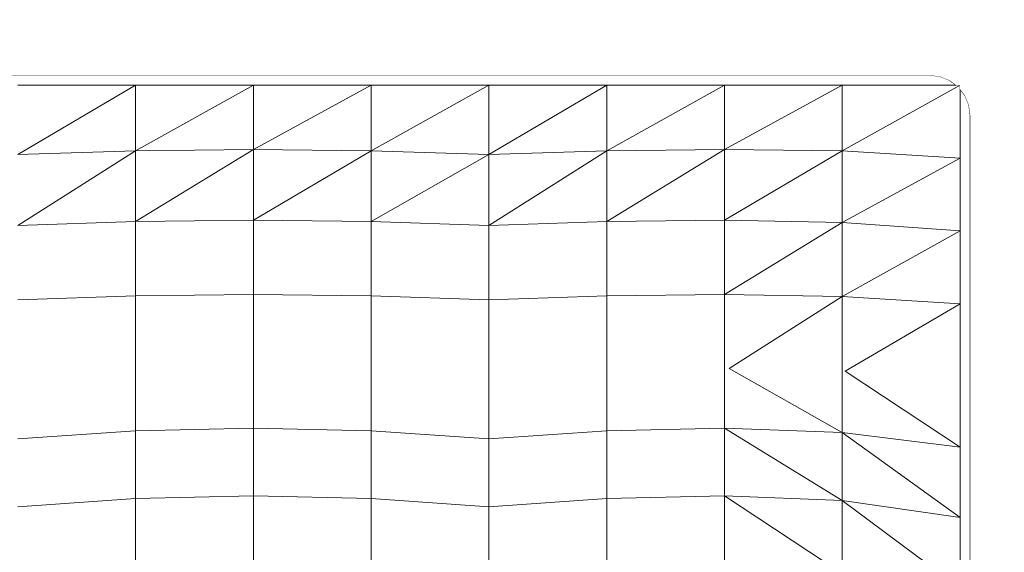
# Model space of a CAD drawing. Header units: millimetres. Extents: x -30280 to 100171, y -17460 to 4378.
# Tile 189 of 256: x 73991 to 74380, y -12882 to -12672. Entities that reach past the tile are written whole.
import ezdxf

# ---------------------------------------------------------------- set-up
doc = ezdxf.new("R2010")
doc.units = ezdxf.units.MM
doc.header["$MEASUREMENT"] = 0
doc.linetypes.add('Wipeout_Contour', pattern=[1000, 0, -1000])
doc.layers.add('Nuevo_09_EI_Mobiliari general', color=7, linetype='Continuous')
doc.layers.add('Nuevo_Ventanas Archicad', color=7, linetype='Continuous')
doc.layers.add('Nuevo_09_EI_Mobiliari general_Pluma_Nº__1', color=7, linetype='Continuous', lineweight=5)

# ---------------------------------------------------------------- blocks, each defined once
blk = doc.blocks.new('Elem Sección_274_3', base_point=(91863.52, -13459.98))
at = {"color": 254, "linetype": 'Wipeout_Contour', "lineweight": 0, "ltscale": 225729.580771}
blk.add_wipeout([(74176.62, -12697.89), (74130.12, -12723.8), (74176.62, -12725.23)], dxfattribs=at).dxf.layer = 'Nuevo_09_EI_Mobiliari general'
at = {"color": 254, "linetype": 'Wipeout_Contour', "lineweight": 0, "ltscale": 226279.806622}
blk.add_wipeout([(74362.62, -12697.89), (74316.12, -12723.8), (74362.62, -12726.65)], dxfattribs=at).dxf.layer = 'Nuevo_09_EI_Mobiliari general'
at = {"color": 254, "linetype": 'Wipeout_Contour', "lineweight": 0, "ltscale": 300466.360196}
blk.add_wipeout([(73990.62, -12812.92), (73990.62, -12837.51), (74037.12, -12834.29), (74037.12, -12810.43)], dxfattribs=at).dxf.layer = 'Nuevo_09_EI_Mobiliari general'
at = {"color": 254, "linetype": 'Wipeout_Contour', "lineweight": 0, "ltscale": 226319.852195}
blk.add_wipeout([(74316.12, -12861.76), (74316.12, -12890.56), (74362.62, -12896.36)], dxfattribs=at).dxf.layer = 'Nuevo_09_EI_Mobiliari general'
at = {"color": 254, "linetype": 'Wipeout_Contour', "lineweight": 0, "ltscale": 225679.956509}
blk.add_wipeout([(74176.62, -12697.89), (74130.12, -12697.89), (74130.12, -12723.8)], dxfattribs=at).dxf.layer = 'Nuevo_09_EI_Mobiliari general'
at = {"color": 254, "linetype": 'Wipeout_Contour', "lineweight": 0, "ltscale": 226229.958713}
blk.add_wipeout([(74362.62, -12697.89), (74316.12, -12697.89), (74316.12, -12723.8)], dxfattribs=at).dxf.layer = 'Nuevo_09_EI_Mobiliari general'
at = {"color": 254, "linetype": 'Wipeout_Contour', "lineweight": 0, "ltscale": 226294.281978}
blk.add_wipeout([(74362.62, -12726.65), (74316.12, -12752.07), (74362.62, -12755.4)], dxfattribs=at).dxf.layer = 'Nuevo_09_EI_Mobiliari general'
at = {"color": 254, "linetype": 'Wipeout_Contour', "lineweight": 0, "ltscale": 300648.327793}
blk.add_wipeout([(74037.12, -12810.43), (74037.12, -12834.29), (74083.62, -12833.19), (74083.62, -12809.58)], dxfattribs=at).dxf.layer = 'Nuevo_09_EI_Mobiliari general'
at = {"color": 254, "linetype": 'Wipeout_Contour', "lineweight": 0, "ltscale": 226360.817748}
blk.add_wipeout([(74316.12, -12861.76), (74362.62, -12896.36), (74362.62, -12868.55)], dxfattribs=at).dxf.layer = 'Nuevo_09_EI_Mobiliari general'
at = {"color": 254, "linetype": 'Wipeout_Contour', "lineweight": 0, "ltscale": 225743.671739}
blk.add_wipeout([(74176.62, -12725.23), (74130.12, -12751.7), (74176.62, -12753.29)], dxfattribs=at).dxf.layer = 'Nuevo_09_EI_Mobiliari general'
at = {"color": 254, "linetype": 'Wipeout_Contour', "lineweight": 0, "ltscale": 226243.965625}
blk.add_wipeout([(74362.62, -12726.65), (74316.12, -12723.8), (74316.12, -12752.07)], dxfattribs=at).dxf.layer = 'Nuevo_09_EI_Mobiliari general'
at = {"color": 254, "linetype": 'Wipeout_Contour', "lineweight": 0, "ltscale": 226308.958836}
blk.add_wipeout([(74362.62, -12755.4), (74316.12, -12781.32), (74362.62, -12784.16)], dxfattribs=at).dxf.layer = 'Nuevo_09_EI_Mobiliari general'
at = {"color": 254, "linetype": 'Wipeout_Contour', "lineweight": 0, "ltscale": 300831.602905}
blk.add_wipeout([(74083.62, -12809.58), (74083.62, -12833.19), (74130.12, -12834.29), (74130.12, -12810.43)], dxfattribs=at).dxf.layer = 'Nuevo_09_EI_Mobiliari general'
at = {"color": 254, "linetype": 'Wipeout_Contour', "lineweight": 0, "ltscale": 300483.776077}
blk.add_wipeout([(74037.12, -12834.29), (73990.62, -12837.51), (73990.62, -12864.23), (74037.12, -12861)], dxfattribs=at).dxf.layer = 'Nuevo_09_EI_Mobiliari general'
at = {"color": 254, "linetype": 'Wipeout_Contour', "lineweight": 0, "ltscale": 226180.815889}
blk.add_wipeout([(74316.12, -12890.56), (74269.62, -12859.91), (74269.62, -12888.82)], dxfattribs=at).dxf.layer = 'Nuevo_09_EI_Mobiliari general'
at = {"color": 254, "linetype": 'Wipeout_Contour', "lineweight": 0, "ltscale": 226141.756169}
blk.add_wipeout([(74316.12, -12697.89), (74269.62, -12723.32), (74316.12, -12723.8)], dxfattribs=at).dxf.layer = 'Nuevo_09_EI_Mobiliari general'
at = {"color": 254, "linetype": 'Wipeout_Contour', "lineweight": 0, "ltscale": 225693.685882}
blk.add_wipeout([(74176.62, -12725.23), (74130.12, -12723.8), (74130.12, -12751.7)], dxfattribs=at).dxf.layer = 'Nuevo_09_EI_Mobiliari general'
at = {"color": 254, "linetype": 'Wipeout_Contour', "lineweight": 0, "ltscale": 226258.550836}
blk.add_wipeout([(74362.62, -12755.4), (74316.12, -12752.07), (74316.12, -12781.32)], dxfattribs=at).dxf.layer = 'Nuevo_09_EI_Mobiliari general'
at = {"color": 254, "linetype": 'Wipeout_Contour', "lineweight": 0, "ltscale": 301016.183156}
blk.add_wipeout([(74130.12, -12834.29), (74176.62, -12837.51), (74176.62, -12812.92), (74130.12, -12810.43)], dxfattribs=at).dxf.layer = 'Nuevo_09_EI_Mobiliari general'
at = {"color": 254, "linetype": 'Wipeout_Contour', "lineweight": 0, "ltscale": 300665.559266}
blk.add_wipeout([(74083.62, -12833.19), (74037.12, -12834.29), (74037.12, -12861), (74083.62, -12859.91)], dxfattribs=at).dxf.layer = 'Nuevo_09_EI_Mobiliari general'
at = {"color": 254, "linetype": 'Wipeout_Contour', "lineweight": 0, "ltscale": 226220.875967}
blk.add_wipeout([(74316.12, -12890.56), (74316.12, -12861.76), (74269.62, -12859.91)], dxfattribs=at).dxf.layer = 'Nuevo_09_EI_Mobiliari general'
at = {"layer": 'Nuevo_09_EI_Mobiliari general_Pluma_Nº__1', "color": 7, "linetype": 'Continuous', "lineweight": 5}
blk.add_line((73990.62, -12837.51), (74037.12, -12834.29), dxfattribs=at)
at = {"color": 254, "linetype": 'Wipeout_Contour', "lineweight": 0, "ltscale": 225591.771432}
blk.add_wipeout([(74130.12, -12697.89), (74083.62, -12723.32), (74130.12, -12723.8)], dxfattribs=at).dxf.layer = 'Nuevo_09_EI_Mobiliari general'
at = {"color": 254, "linetype": 'Wipeout_Contour', "lineweight": 0, "ltscale": 226092.372689}
blk.add_wipeout([(74316.12, -12697.89), (74269.62, -12697.89), (74269.62, -12723.32)], dxfattribs=at).dxf.layer = 'Nuevo_09_EI_Mobiliari general'
at = {"color": 254, "linetype": 'Wipeout_Contour', "lineweight": 0, "ltscale": 300977.663137}
blk.add_wipeout([(74176.62, -12753.29), (74130.12, -12751.7), (74130.12, -12781), (74176.62, -12782.58)], dxfattribs=at).dxf.layer = 'Nuevo_09_EI_Mobiliari general'
at = {"color": 254, "linetype": 'Wipeout_Contour', "lineweight": 0, "ltscale": 300848.823855}
blk.add_wipeout([(74130.12, -12834.29), (74083.62, -12833.19), (74083.62, -12859.91), (74130.12, -12861)], dxfattribs=at).dxf.layer = 'Nuevo_09_EI_Mobiliari general'
at = {"color": 254, "linetype": 'Wipeout_Contour', "lineweight": 0, "ltscale": 226305.610689}
blk.add_wipeout([(74316.12, -12834.93), (74316.12, -12861.76), (74362.62, -12868.55)], dxfattribs=at).dxf.layer = 'Nuevo_09_EI_Mobiliari general'
at = {"color": 254, "linetype": 'Wipeout_Contour', "lineweight": 0, "ltscale": 300502.827899}
blk.add_wipeout([(73990.62, -12893.14), (74037.12, -12889.92), (74037.12, -12861), (73990.62, -12864.23)], dxfattribs=at).dxf.layer = 'Nuevo_09_EI_Mobiliari general'
at = {"color": 254, "linetype": 'Wipeout_Contour', "lineweight": 0, "ltscale": 301417.629444}
blk.add_wipeout([(74269.62, -12888.82), (74269.62, -12859.91), (74223.12, -12861), (74223.12, -12889.92)], dxfattribs=at).dxf.layer = 'Nuevo_09_EI_Mobiliari general'
at = {"layer": 'Nuevo_09_EI_Mobiliari general_Pluma_Nº__1', "color": 7, "linetype": 'Continuous', "lineweight": 5}
blk.add_line((74037.12, -12834.29), (74083.62, -12833.19), dxfattribs=at)
at = {"color": 254, "linetype": 'Wipeout_Contour', "lineweight": 0, "ltscale": 225542.380099}
blk.add_wipeout([(74130.12, -12697.89), (74083.62, -12697.89), (74083.62, -12723.32)], dxfattribs=at).dxf.layer = 'Nuevo_09_EI_Mobiliari general'
at = {"color": 254, "linetype": 'Wipeout_Contour', "lineweight": 0, "ltscale": 226155.60585}
blk.add_wipeout([(74316.12, -12723.8), (74269.62, -12751.17), (74316.12, -12752.07)], dxfattribs=at).dxf.layer = 'Nuevo_09_EI_Mobiliari general'
at = {"color": 254, "linetype": 'Wipeout_Contour', "lineweight": 0, "ltscale": 301033.567151}
blk.add_wipeout([(74130.12, -12861), (74176.62, -12864.23), (74176.62, -12837.51), (74130.12, -12834.29)], dxfattribs=at).dxf.layer = 'Nuevo_09_EI_Mobiliari general'
at = {"color": 254, "linetype": 'Wipeout_Contour', "lineweight": 0, "ltscale": 226346.757459}
blk.add_wipeout([(74362.62, -12868.55), (74362.62, -12840.73), (74316.12, -12834.93)], dxfattribs=at).dxf.layer = 'Nuevo_09_EI_Mobiliari general'
at = {"color": 254, "linetype": 'Wipeout_Contour', "lineweight": 0, "ltscale": 300684.596371}
blk.add_wipeout([(74037.12, -12861), (74037.12, -12889.92), (74083.62, -12888.82), (74083.62, -12859.91)], dxfattribs=at).dxf.layer = 'Nuevo_09_EI_Mobiliari general'
at = {"layer": 'Nuevo_09_EI_Mobiliari general_Pluma_Nº__1', "color": 7, "linetype": 'Continuous', "lineweight": 5}
for p, q in [((74037.12, -12834.29), (74037.12, -12861)), ((74083.62, -12833.19), (74130.12, -12834.29)), ((73990.62, -12864.23), (74037.12, -12861)), ((74037.12, -12861), (74037.12, -12889.92))]:
    blk.add_line(p, q, dxfattribs=at)
at = {"color": 254, "linetype": 'Wipeout_Contour', "lineweight": 0, "ltscale": 225605.59433}
blk.add_wipeout([(74130.12, -12723.8), (74083.62, -12751.17), (74130.12, -12751.7)], dxfattribs=at).dxf.layer = 'Nuevo_09_EI_Mobiliari general'
at = {"color": 254, "linetype": 'Wipeout_Contour', "lineweight": 0, "ltscale": 226105.74017}
blk.add_wipeout([(74316.12, -12723.8), (74269.62, -12723.32), (74269.62, -12751.17)], dxfattribs=at).dxf.layer = 'Nuevo_09_EI_Mobiliari general'
at = {"color": 254, "linetype": 'Wipeout_Contour', "lineweight": 0, "ltscale": 226166.405039}
blk.add_wipeout([(74269.62, -12833.19), (74269.62, -12859.91), (74316.12, -12861.76)], dxfattribs=at).dxf.layer = 'Nuevo_09_EI_Mobiliari general'
at = {"color": 254, "linetype": 'Wipeout_Contour', "lineweight": 0, "ltscale": 300867.849363}
blk.add_wipeout([(74083.62, -12859.91), (74083.62, -12888.82), (74130.12, -12889.92), (74130.12, -12861)], dxfattribs=at).dxf.layer = 'Nuevo_09_EI_Mobiliari general'
at = {"layer": 'Nuevo_09_EI_Mobiliari general_Pluma_Nº__1', "color": 7, "linetype": 'Continuous', "lineweight": 5}
for p, q in [((74083.62, -12833.19), (74083.62, -12859.91)), ((74037.12, -12861), (74083.62, -12859.91)), ((74083.62, -12859.91), (74083.62, -12888.82))]:
    blk.add_line(p, q, dxfattribs=at)
at = {"color": 254, "linetype": 'Wipeout_Contour', "lineweight": 0, "ltscale": 226004.256349}
blk.add_wipeout([(74269.62, -12697.89), (74223.12, -12723.8), (74269.62, -12723.32)], dxfattribs=at).dxf.layer = 'Nuevo_09_EI_Mobiliari general'
at = {"color": 254, "linetype": 'Wipeout_Contour', "lineweight": 0, "ltscale": 225555.780176}
blk.add_wipeout([(74130.12, -12723.8), (74083.62, -12723.32), (74083.62, -12751.17)], dxfattribs=at).dxf.layer = 'Nuevo_09_EI_Mobiliari general'
at = {"color": 254, "linetype": 'Wipeout_Contour', "lineweight": 0, "ltscale": 226206.834791}
blk.add_wipeout([(74316.12, -12834.93), (74269.62, -12833.19), (74316.12, -12861.76)], dxfattribs=at).dxf.layer = 'Nuevo_09_EI_Mobiliari general'
at = {"color": 254, "linetype": 'Wipeout_Contour', "lineweight": 0, "ltscale": 301052.584178}
blk.add_wipeout([(74130.12, -12889.92), (74176.62, -12893.14), (74176.62, -12864.23), (74130.12, -12861)], dxfattribs=at).dxf.layer = 'Nuevo_09_EI_Mobiliari general'
at = {"layer": 'Nuevo_09_EI_Mobiliari general_Pluma_Nº__1', "color": 7, "linetype": 'Continuous', "lineweight": 5}
for p, q in [((74130.12, -12834.29), (74130.12, -12861)), ((74083.62, -12859.91), (74130.12, -12861)), ((74130.12, -12861), (74130.12, -12889.92)), ((74316.12, -12890.56), (74316.12, -12861.76))]:
    blk.add_line(p, q, dxfattribs=at)
at = {"color": 254, "linetype": 'Wipeout_Contour', "lineweight": 0, "ltscale": 225454.281451}
blk.add_wipeout([(74083.62, -12697.89), (74037.12, -12723.8), (74083.62, -12723.32)], dxfattribs=at).dxf.layer = 'Nuevo_09_EI_Mobiliari general'
at = {"color": 254, "linetype": 'Wipeout_Contour', "lineweight": 0, "ltscale": 225954.952709}
blk.add_wipeout([(74269.62, -12697.89), (74223.12, -12697.89), (74223.12, -12723.8)], dxfattribs=at).dxf.layer = 'Nuevo_09_EI_Mobiliari general'
at = {"color": 254, "linetype": 'Wipeout_Contour', "lineweight": 0, "ltscale": 301705.944766}
blk.add_wipeout([(74317.3, -12810.8), (74316.12, -12810.68), (74316.12, -12834.93), (74362.62, -12840.73)], dxfattribs=at).dxf.layer = 'Nuevo_09_EI_Mobiliari general'
at = {"color": 254, "linetype": 'Wipeout_Contour', "lineweight": 0, "ltscale": 301235.843902}
blk.add_wipeout([(74176.62, -12893.14), (74223.12, -12889.92), (74223.12, -12861), (74176.62, -12864.23)], dxfattribs=at).dxf.layer = 'Nuevo_09_EI_Mobiliari general'
at = {"color": 254, "linetype": 'Wipeout_Contour', "lineweight": 0, "ltscale": 225404.97015}
blk.add_wipeout([(74083.62, -12697.89), (74037.12, -12697.89), (74037.12, -12723.8)], dxfattribs=at).dxf.layer = 'Nuevo_09_EI_Mobiliari general'
at = {"color": 254, "linetype": 'Wipeout_Contour', "lineweight": 0, "ltscale": 226334.337806}
blk.add_wipeout([(74362.62, -12812.92), (74317.3, -12810.8), (74362.62, -12840.73)], dxfattribs=at).dxf.layer = 'Nuevo_09_EI_Mobiliari general'
at = {"color": 254, "linetype": 'Wipeout_Contour', "lineweight": 0, "ltscale": 301398.638639}
blk.add_wipeout([(74269.62, -12833.19), (74223.12, -12834.29), (74223.12, -12861), (74269.62, -12859.91)], dxfattribs=at).dxf.layer = 'Nuevo_09_EI_Mobiliari general'
at = {"layer": 'Nuevo_09_EI_Mobiliari general_Pluma_Nº__1', "color": 7, "linetype": 'Continuous', "lineweight": 5}
for p in [(74316.12, -12861.76), (74269.62, -12888.82), (74316.12, -12890.56)]:
    blk.add_line(p, (74269.62, -12859.91), dxfattribs=at)
at = {"color": 254, "linetype": 'Wipeout_Contour', "lineweight": 0, "ltscale": 301521.632984}
blk.add_wipeout([(74316.12, -12834.93), (74271.45, -12809.63), (74269.62, -12809.58), (74269.62, -12833.19)], dxfattribs=at).dxf.layer = 'Nuevo_09_EI_Mobiliari general'
at = {"color": 254, "linetype": 'Wipeout_Contour', "lineweight": 0, "ltscale": 301216.838443}
blk.add_wipeout([(74223.12, -12834.29), (74176.62, -12837.51), (74176.62, -12864.23), (74223.12, -12861)], dxfattribs=at).dxf.layer = 'Nuevo_09_EI_Mobiliari general'
at = {"layer": 'Nuevo_09_EI_Mobiliari general_Pluma_Nº__1', "color": 7, "linetype": 'Continuous', "lineweight": 5}
for p, q in [((74130.12, -12861), (74176.62, -12864.23)), ((74223.12, -12861), (74176.62, -12864.23)), ((74269.62, -12859.91), (74223.12, -12861)), ((74223.12, -12889.92), (74223.12, -12861)), ((74176.62, -12864.23), (74176.62, -12893.14))]:
    blk.add_line(p, q, dxfattribs=at)
at = {"color": 254, "linetype": 'Wipeout_Contour', "lineweight": 0, "ltscale": 226195.93943}
blk.add_wipeout([(74316.12, -12834.93), (74316.12, -12810.68), (74271.45, -12809.63)], dxfattribs=at).dxf.layer = 'Nuevo_09_EI_Mobiliari general'
at = {"layer": 'Nuevo_09_EI_Mobiliari general_Pluma_Nº__1', "color": 7, "linetype": 'Continuous', "lineweight": 5}
blk.add_line((74316.12, -12861.76), (74316.12, -12834.93), dxfattribs=at)
at = {"color": 254, "linetype": 'Wipeout_Contour', "lineweight": 0, "ltscale": 226324.877486}
blk.add_wipeout([(74317.3, -12810.8), (74362.62, -12812.92), (74362.62, -12784.16)], dxfattribs=at).dxf.layer = 'Nuevo_09_EI_Mobiliari general'
at = {"color": 254, "linetype": 'Wipeout_Contour', "lineweight": 0, "ltscale": 301381.44908}
blk.add_wipeout([(74269.62, -12833.19), (74269.62, -12809.58), (74223.12, -12810.43), (74223.12, -12834.29)], dxfattribs=at).dxf.layer = 'Nuevo_09_EI_Mobiliari general'
at = {"layer": 'Nuevo_09_EI_Mobiliari general_Pluma_Nº__1', "color": 7, "linetype": 'Continuous', "lineweight": 5}
for p in [(74316.12, -12834.93), (74269.62, -12859.91), (74316.12, -12861.76)]:
    blk.add_line(p, (74269.62, -12833.19), dxfattribs=at)
at = {"color": 254, "linetype": 'Wipeout_Contour', "lineweight": 0, "ltscale": 301687.281021}
blk.add_wipeout([(74362.62, -12784.16), (74316.12, -12781.32), (74316.12, -12810.68), (74317.3, -12810.8)], dxfattribs=at).dxf.layer = 'Nuevo_09_EI_Mobiliari general'
at = {"color": 254, "linetype": 'Wipeout_Contour', "lineweight": 0, "ltscale": 301199.464949}
blk.add_wipeout([(74176.62, -12812.92), (74176.62, -12837.51), (74223.12, -12834.29), (74223.12, -12810.43)], dxfattribs=at).dxf.layer = 'Nuevo_09_EI_Mobiliari general'
at = {"layer": 'Nuevo_09_EI_Mobiliari general_Pluma_Nº__1', "color": 7, "linetype": 'Continuous', "lineweight": 5}
for p, q in [((74130.12, -12834.29), (74176.62, -12837.51)), ((74223.12, -12834.29), (74176.62, -12837.51)), ((74269.62, -12833.19), (74223.12, -12834.29)), ((74223.12, -12861), (74223.12, -12834.29)), ((74176.62, -12837.51), (74176.62, -12864.23))]:
    blk.add_line(p, q, dxfattribs=at)
at = {"color": 254, "linetype": 'Wipeout_Contour', "lineweight": 0, "ltscale": 226170.295976}
blk.add_wipeout([(74316.12, -12752.07), (74269.62, -12780.46), (74316.12, -12781.32)], dxfattribs=at).dxf.layer = 'Nuevo_09_EI_Mobiliari general'
at = {"color": 254, "linetype": 'Wipeout_Contour', "lineweight": 0, "ltscale": 377275.99908}
blk.add_wipeout([(74362.62, -12755.4), (74362.62, -12784.16), (74362.62, -12812.92), (74366.62, -12812.92), (74366.62, -12755.4)], dxfattribs=at).dxf.layer = 'Nuevo_09_EI_Mobiliari general'
at = {"color": 254, "linetype": 'Wipeout_Contour', "lineweight": 0, "ltscale": 300997.763196}
blk.add_wipeout([(74176.62, -12782.58), (74130.12, -12781), (74130.12, -12810.43), (74176.62, -12812.92)], dxfattribs=at).dxf.layer = 'Nuevo_09_EI_Mobiliari general'
at = {"color": 254, "linetype": 'Wipeout_Contour', "lineweight": 0, "ltscale": 300793.642429}
blk.add_wipeout([(74130.12, -12751.7), (74083.62, -12751.17), (74083.62, -12780.46), (74130.12, -12781)], dxfattribs=at).dxf.layer = 'Nuevo_09_EI_Mobiliari general'
at = {"color": 254, "linetype": 'Wipeout_Contour', "lineweight": 0, "ltscale": 226120.188197}
blk.add_wipeout([(74316.12, -12752.07), (74269.62, -12751.17), (74269.62, -12780.46)], dxfattribs=at).dxf.layer = 'Nuevo_09_EI_Mobiliari general'
at = {"color": 254, "linetype": 'Wipeout_Contour', "lineweight": 0, "ltscale": 377352.564747}
blk.add_wipeout([(74366.62, -12812.92), (74362.62, -12812.92), (74362.62, -12896.36), (74362.62, -12924.18), (74366.62, -12924.18)], dxfattribs=at).dxf.layer = 'Nuevo_09_EI_Mobiliari general'
at = {"layer": 'Nuevo_09_EI_Mobiliari general_Pluma_Nº__1', "color": 7, "linetype": 'Continuous', "lineweight": 5}
for p, q in [((74130.12, -12723.8), (74130.12, -12751.7)), ((74316.12, -12723.8), (74316.12, -12752.07)), ((74362.62, -12784.16), (74362.62, -12812.92)), ((74362.62, -12840.73), (74362.62, -12812.92)), ((74366.62, -12812.92), (74366.62, -12924.18)), ((74362.62, -12840.73), (74316.12, -12834.93)), ((74362.62, -12868.55), (74316.12, -12834.93)), ((74362.62, -12868.55), (74362.62, -12840.73)), ((74362.62, -12868.55), (74316.12, -12861.76)), ((74362.62, -12896.36), (74316.12, -12861.76)), ((74362.62, -12896.36), (74362.62, -12868.55))]:
    blk.add_line(p, q, dxfattribs=at)
at = {"color": 254, "linetype": 'Wipeout_Contour', "lineweight": 0, "ltscale": 225468.030836}
blk.add_wipeout([(74083.62, -12723.32), (74037.12, -12751.7), (74083.62, -12751.17)], dxfattribs=at).dxf.layer = 'Nuevo_09_EI_Mobiliari general'
at = {"color": 254, "linetype": 'Wipeout_Contour', "lineweight": 0, "ltscale": 226017.972277}
blk.add_wipeout([(74269.62, -12723.32), (74223.12, -12751.7), (74269.62, -12751.17)], dxfattribs=at).dxf.layer = 'Nuevo_09_EI_Mobiliari general'
at = {"color": 254, "linetype": 'Wipeout_Contour', "lineweight": 0, "ltscale": 300813.54908}
blk.add_wipeout([(74130.12, -12781), (74083.62, -12780.46), (74083.62, -12809.58), (74130.12, -12810.43)], dxfattribs=at).dxf.layer = 'Nuevo_09_EI_Mobiliari general'
at = {"color": 254, "linetype": 'Wipeout_Contour', "lineweight": 0, "ltscale": 226186.990022}
blk.add_wipeout([(74316.12, -12781.32), (74271.45, -12809.63), (74316.12, -12810.68)], dxfattribs=at).dxf.layer = 'Nuevo_09_EI_Mobiliari general'
at = {"layer": 'Nuevo_09_EI_Mobiliari general_Pluma_Nº__1', "color": 7, "linetype": 'Continuous', "lineweight": 5}
for p, q in [((74130.12, -12751.7), (74130.12, -12781)), ((74130.12, -12781), (74130.12, -12810.43)), ((74130.12, -12810.43), (74130.12, -12834.29))]:
    blk.add_line(p, q, dxfattribs=at)
at = {"color": 254, "linetype": 'Wipeout_Contour', "lineweight": 0, "ltscale": 225418.387703}
blk.add_wipeout([(74083.62, -12723.32), (74037.12, -12723.8), (74037.12, -12751.7)], dxfattribs=at).dxf.layer = 'Nuevo_09_EI_Mobiliari general'
at = {"color": 254, "linetype": 'Wipeout_Contour', "lineweight": 0, "ltscale": 225968.337604}
blk.add_wipeout([(74269.62, -12723.32), (74223.12, -12723.8), (74223.12, -12751.7)], dxfattribs=at).dxf.layer = 'Nuevo_09_EI_Mobiliari general'
at = {"color": 254, "linetype": 'Wipeout_Contour', "lineweight": 0, "ltscale": 301503.583003}
blk.add_wipeout([(74316.12, -12781.32), (74269.62, -12780.46), (74269.62, -12809.58), (74271.45, -12809.63)], dxfattribs=at).dxf.layer = 'Nuevo_09_EI_Mobiliari general'
at = {"layer": 'Nuevo_09_EI_Mobiliari general_Pluma_Nº__1', "color": 7, "linetype": 'Continuous', "lineweight": 5}
for p, q in [((74130.12, -12723.8), (74083.62, -12723.32)), ((74316.12, -12723.8), (74269.62, -12723.32)), ((74316.12, -12752.07), (74316.12, -12781.32)), ((74316.12, -12781.32), (74316.12, -12810.68)), ((74362.62, -12784.16), (74316.12, -12781.32)), ((74362.62, -12784.16), (74317.3, -12810.8)), ((74316.12, -12834.93), (74316.12, -12810.68)), ((74362.62, -12840.73), (74317.3, -12810.8))]:
    blk.add_line(p, q, dxfattribs=at)
at = {"color": 254, "linetype": 'Wipeout_Contour', "lineweight": 0, "ltscale": 225317.111409}
blk.add_wipeout([(74037.12, -12697.89), (73990.62, -12725.23), (74037.12, -12723.8)], dxfattribs=at).dxf.layer = 'Nuevo_09_EI_Mobiliari general'
at = {"color": 254, "linetype": 'Wipeout_Contour', "lineweight": 0, "ltscale": 225867.075677}
blk.add_wipeout([(74223.12, -12697.89), (74176.62, -12725.23), (74223.12, -12723.8)], dxfattribs=at).dxf.layer = 'Nuevo_09_EI_Mobiliari general'
at = {"color": 254, "linetype": 'Wipeout_Contour', "lineweight": 0, "ltscale": 300610.344083}
blk.add_wipeout([(74083.62, -12751.17), (74037.12, -12751.7), (74037.12, -12781), (74083.62, -12780.46)], dxfattribs=at).dxf.layer = 'Nuevo_09_EI_Mobiliari general'
at = {"color": 254, "linetype": 'Wipeout_Contour', "lineweight": 0, "ltscale": 301343.557778}
blk.add_wipeout([(74269.62, -12751.17), (74223.12, -12751.7), (74223.12, -12781), (74269.62, -12780.46)], dxfattribs=at).dxf.layer = 'Nuevo_09_EI_Mobiliari general'
at = {"layer": 'Nuevo_09_EI_Mobiliari general_Pluma_Nº__1', "color": 7, "linetype": 'Continuous', "lineweight": 5}
for p, q in [((74083.62, -12723.32), (74083.62, -12751.17)), ((74130.12, -12723.8), (74083.62, -12751.17)), ((74269.62, -12723.32), (74269.62, -12751.17)), ((74316.12, -12723.8), (74269.62, -12751.17)), ((74130.12, -12751.7), (74083.62, -12751.17)), ((74316.12, -12752.07), (74269.62, -12751.17))]:
    blk.add_line(p, q, dxfattribs=at)
at = {"color": 254, "linetype": 'Wipeout_Contour', "lineweight": 0, "ltscale": 225267.721775}
blk.add_wipeout([(74037.12, -12697.89), (73990.62, -12697.89), (73990.62, -12725.23)], dxfattribs=at).dxf.layer = 'Nuevo_09_EI_Mobiliari general'
at = {"color": 254, "linetype": 'Wipeout_Contour', "lineweight": 0, "ltscale": 225817.693897}
blk.add_wipeout([(74223.12, -12697.89), (74176.62, -12697.89), (74176.62, -12725.23)], dxfattribs=at).dxf.layer = 'Nuevo_09_EI_Mobiliari general'
at = {"color": 254, "linetype": 'Wipeout_Contour', "lineweight": 0, "ltscale": 300630.262903}
blk.add_wipeout([(74083.62, -12780.46), (74037.12, -12781), (74037.12, -12810.43), (74083.62, -12809.58)], dxfattribs=at).dxf.layer = 'Nuevo_09_EI_Mobiliari general'
at = {"color": 254, "linetype": 'Wipeout_Contour', "lineweight": 0, "ltscale": 301363.428136}
blk.add_wipeout([(74269.62, -12780.46), (74223.12, -12781), (74223.12, -12810.43), (74269.62, -12809.58)], dxfattribs=at).dxf.layer = 'Nuevo_09_EI_Mobiliari general'
at = {"layer": 'Nuevo_09_EI_Mobiliari general_Pluma_Nº__1', "color": 7, "linetype": 'Continuous', "lineweight": 5}
for p, q in [((74083.62, -12751.17), (74083.62, -12780.46)), ((74269.62, -12751.17), (74269.62, -12780.46)), ((74316.12, -12752.07), (74269.62, -12780.46)), ((74083.62, -12780.46), (74083.62, -12809.58)), ((74130.12, -12781), (74083.62, -12780.46)), ((74269.62, -12780.46), (74269.62, -12809.58)), ((74316.12, -12781.32), (74269.62, -12780.46)), ((74316.12, -12781.32), (74271.45, -12809.63)), ((74083.62, -12809.58), (74083.62, -12833.19)), ((74269.62, -12833.19), (74269.62, -12809.58)), ((74316.12, -12834.93), (74271.45, -12809.63))]:
    blk.add_line(p, q, dxfattribs=at)
at = {"color": 254, "linetype": 'Wipeout_Contour', "lineweight": 0, "ltscale": 600575.258324}
blk.add_wipeout([(73620.2, -12697.89), (74361.04, -12697.89), (74358.62, -12696.05), (74354.76, -12694.47), (74350.62, -12693.93), (73630.62, -12693.93), (73626.48, -12694.47), (73622.62, -12696.05)], dxfattribs=at).dxf.layer = 'Nuevo_09_EI_Mobiliari general'
at = {"color": 254, "linetype": 'Wipeout_Contour', "lineweight": 0, "ltscale": 225330.987677}
blk.add_wipeout([(74037.12, -12723.8), (73990.62, -12753.29), (74037.12, -12751.7)], dxfattribs=at).dxf.layer = 'Nuevo_09_EI_Mobiliari general'
at = {"color": 254, "linetype": 'Wipeout_Contour', "lineweight": 0, "ltscale": 225880.91816}
blk.add_wipeout([(74223.12, -12723.8), (74176.62, -12753.29), (74223.12, -12751.7)], dxfattribs=at).dxf.layer = 'Nuevo_09_EI_Mobiliari general'
at = {"layer": 'Nuevo_09_EI_Mobiliari general_Pluma_Nº__1', "color": 7, "linetype": 'Continuous', "lineweight": 5}
for p, q in [((74350.62, -12693.93), (73630.62, -12693.93)), ((74354.76, -12694.47), (74350.62, -12693.93)), ((74358.62, -12696.05), (74354.76, -12694.47)), ((74037.12, -12697.89), (73990.62, -12697.89)), ((74083.62, -12697.89), (74037.12, -12697.89)), ((74083.62, -12697.89), (74083.62, -12723.32)), ((74130.12, -12697.89), (74083.62, -12697.89)), ((74130.12, -12697.89), (74083.62, -12723.32)), ((74130.12, -12697.89), (74130.12, -12723.8)), ((74176.62, -12697.89), (74130.12, -12697.89)), ((74223.12, -12697.89), (74176.62, -12697.89)), ((74269.62, -12697.89), (74223.12, -12697.89)), ((74269.62, -12697.89), (74269.62, -12723.32)), ((74316.12, -12697.89), (74269.62, -12697.89)), ((74316.12, -12697.89), (74269.62, -12723.32)), ((74316.12, -12697.89), (74316.12, -12723.8))]:
    blk.add_line(p, q, dxfattribs=at)
at = {"color": 254, "linetype": 'Wipeout_Contour', "lineweight": 0, "ltscale": 452670.036386}
blk.add_wipeout([(74362.62, -12699.46), (74362.62, -12755.4), (74366.62, -12755.4), (74366.62, -12709.76), (74366.07, -12705.67), (74364.47, -12701.85)], dxfattribs=at).dxf.layer = 'Nuevo_09_EI_Mobiliari general'
at = {"color": 254, "linetype": 'Wipeout_Contour', "lineweight": 0, "ltscale": 225281.503325}
blk.add_wipeout([(74037.12, -12723.8), (73990.62, -12725.23), (73990.62, -12753.29)], dxfattribs=at).dxf.layer = 'Nuevo_09_EI_Mobiliari general'
at = {"color": 254, "linetype": 'Wipeout_Contour', "lineweight": 0, "ltscale": 225831.441884}
blk.add_wipeout([(74223.12, -12723.8), (74176.62, -12725.23), (74176.62, -12753.29)], dxfattribs=at).dxf.layer = 'Nuevo_09_EI_Mobiliari general'
at = {"layer": 'Nuevo_09_EI_Mobiliari general_Pluma_Nº__1', "color": 7, "linetype": 'Continuous', "lineweight": 5}
for p, q in [((74037.12, -12697.89), (73990.62, -12725.23)), ((74037.12, -12697.89), (74037.12, -12723.8)), ((74083.62, -12697.89), (74037.12, -12723.8)), ((74176.62, -12697.89), (74130.12, -12723.8)), ((74176.62, -12697.89), (74176.62, -12725.23)), ((74223.12, -12697.89), (74176.62, -12725.23)), ((74223.12, -12697.89), (74223.12, -12723.8)), ((74269.62, -12697.89), (74223.12, -12723.8)), ((74361.04, -12697.89), (74316.12, -12697.89)), ((74362.62, -12697.89), (74316.12, -12723.8)), ((74361.04, -12697.89), (74358.62, -12696.05)), ((74362.62, -12697.89), (74361.04, -12697.89)), ((74362.62, -12697.89), (74362.62, -12699.46)), ((74362.62, -12699.46), (74362.62, -12726.65)), ((74364.47, -12701.85), (74362.62, -12699.46)), ((74366.07, -12705.67), (74364.47, -12701.85)), ((74366.62, -12709.76), (74366.07, -12705.67)), ((74366.62, -12755.4), (74366.62, -12709.76)), ((74037.12, -12723.8), (73990.62, -12725.23)), ((74083.62, -12723.32), (74037.12, -12723.8)), ((74176.62, -12725.23), (74130.12, -12723.8)), ((74223.12, -12723.8), (74176.62, -12725.23)), ((74269.62, -12723.32), (74223.12, -12723.8)), ((74362.62, -12726.65), (74316.12, -12723.8)), ((74362.62, -12726.65), (74316.12, -12752.07)), ((74362.62, -12726.65), (74362.62, -12755.4)), ((74362.62, -12755.4), (74316.12, -12752.07)), ((74362.62, -12755.4), (74316.12, -12781.32)), ((74362.62, -12755.4), (74362.62, -12784.16)), ((74366.62, -12755.4), (74366.62, -12812.92))]:
    blk.add_line(p, q, dxfattribs=at)
at = {"color": 254, "linetype": 'Wipeout_Contour', "lineweight": 0, "ltscale": 300427.769414}
blk.add_wipeout([(74037.12, -12751.7), (73990.62, -12753.29), (73990.62, -12782.58), (74037.12, -12781)], dxfattribs=at).dxf.layer = 'Nuevo_09_EI_Mobiliari general'
at = {"color": 254, "linetype": 'Wipeout_Contour', "lineweight": 0, "ltscale": 301160.968107}
blk.add_wipeout([(74223.12, -12751.7), (74176.62, -12753.29), (74176.62, -12782.58), (74223.12, -12781)], dxfattribs=at).dxf.layer = 'Nuevo_09_EI_Mobiliari general'
at = {"layer": 'Nuevo_09_EI_Mobiliari general_Pluma_Nº__1', "color": 7, "linetype": 'Continuous', "lineweight": 5}
for p, q in [((74037.12, -12723.8), (73990.62, -12753.29)), ((74083.62, -12723.32), (74037.12, -12751.7)), ((74037.12, -12723.8), (74037.12, -12751.7)), ((74176.62, -12725.23), (74130.12, -12751.7)), ((74223.12, -12723.8), (74176.62, -12753.29)), ((74176.62, -12725.23), (74176.62, -12753.29)), ((74269.62, -12723.32), (74223.12, -12751.7)), ((74223.12, -12723.8), (74223.12, -12751.7)), ((74037.12, -12751.7), (73990.62, -12753.29)), ((74083.62, -12751.17), (74037.12, -12751.7)), ((74176.62, -12753.29), (74130.12, -12751.7)), ((74223.12, -12751.7), (74176.62, -12753.29)), ((74269.62, -12751.17), (74223.12, -12751.7))]:
    blk.add_line(p, q, dxfattribs=at)
at = {"color": 254, "linetype": 'Wipeout_Contour', "lineweight": 0, "ltscale": 300447.906355}
blk.add_wipeout([(74037.12, -12781), (73990.62, -12782.58), (73990.62, -12812.92), (74037.12, -12810.43)], dxfattribs=at).dxf.layer = 'Nuevo_09_EI_Mobiliari general'
at = {"color": 254, "linetype": 'Wipeout_Contour', "lineweight": 0, "ltscale": 301181.056027}
blk.add_wipeout([(74223.12, -12781), (74176.62, -12782.58), (74176.62, -12812.92), (74223.12, -12810.43)], dxfattribs=at).dxf.layer = 'Nuevo_09_EI_Mobiliari general'
at = {"layer": 'Nuevo_09_EI_Mobiliari general_Pluma_Nº__1', "color": 7, "linetype": 'Continuous', "lineweight": 5}
for p, q in [((74037.12, -12751.7), (74037.12, -12781)), ((74176.62, -12753.29), (74176.62, -12782.58)), ((74223.12, -12751.7), (74223.12, -12781)), ((74083.62, -12780.46), (74037.12, -12781)), ((74269.62, -12780.46), (74223.12, -12781)), ((74037.12, -12781), (73990.62, -12782.58)), ((74037.12, -12781), (74037.12, -12810.43)), ((74176.62, -12782.58), (74130.12, -12781)), ((74223.12, -12781), (74176.62, -12782.58)), ((74176.62, -12782.58), (74176.62, -12812.92)), ((74223.12, -12781), (74223.12, -12810.43)), ((74037.12, -12810.43), (74037.12, -12834.29)), ((74223.12, -12834.29), (74223.12, -12810.43)), ((74176.62, -12812.92), (74176.62, -12837.51))]:
    blk.add_line(p, q, dxfattribs=at)
blk = doc.blocks.new('Elem Sección_355_3', base_point=(91863.52, -13459.98))
at = {"color": 254, "linetype": 'Wipeout_Contour', "lineweight": 0, "ltscale": 3598521.297803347}
blk.add_wipeout([(73332.84, -12693.93), (73438.36, -12693.93), (73442.5, -12694.47), (73446.36, -12696.05), (73448.78, -12697.89), (73450.36, -12697.89), (73450.36, -12699.46), (73452.22, -12701.85), (73453.81, -12705.67), (73454.36, -12709.76), (73454.36, -13222.72), (73438.36, -13222.72), (73438.36, -13409.98), (73630.62, -13409.98), (73630.62, -13222.72), (73614.62, -13222.72), (73614.62, -13158.54), (73614.62, -13153.55), (73614.62, -12757.26), (73614.62, -12755.4), (73614.62, -12709.76), (73615.16, -12705.67), (73616.76, -12701.85), (73618.62, -12699.46), (73618.62, -12697.89), (73620.2, -12697.89), (73622.62, -12696.05), (73626.48, -12694.47), (73630.62, -12693.93), (74350.62, -12693.93), (74354.76, -12694.47), (74358.62, -12696.05), (74361.04, -12697.89), (74362.62, -12697.89), (74362.62, -12699.46), (74364.47, -12701.85), (74366.07, -12705.67), (74366.62, -12709.76), (74366.62, -12755.4), (74366.62, -12757.26), (74366.62, -13140.74), (74366.62, -13158.54), (74366.62, -13222.72), (74350.62, -13222.72), (74350.62, -13409.98), (74893.47, -13409.98), (74893.47, -11399.98), (73332.84, -11399.98)], dxfattribs=at).dxf.layer = 'Nuevo_Ventanas Archicad'

msp = doc.modelspace()

# ---------------------------------------------------------------- block references
at = {"layer": 'Nuevo_09_EI_Mobiliari general', "lineweight": 0}
msp.add_blockref('Elem Sección_274_3', (91863.52, -13459.98), dxfattribs=at)

# ---------------------------------------------------------------- next in the draw order: block references
at = {"layer": 'Nuevo_Ventanas Archicad', "lineweight": 0}
msp.add_blockref('Elem Sección_355_3', (91863.52, -13459.98), dxfattribs=at)

doc.saveas('drawing.dxf')
